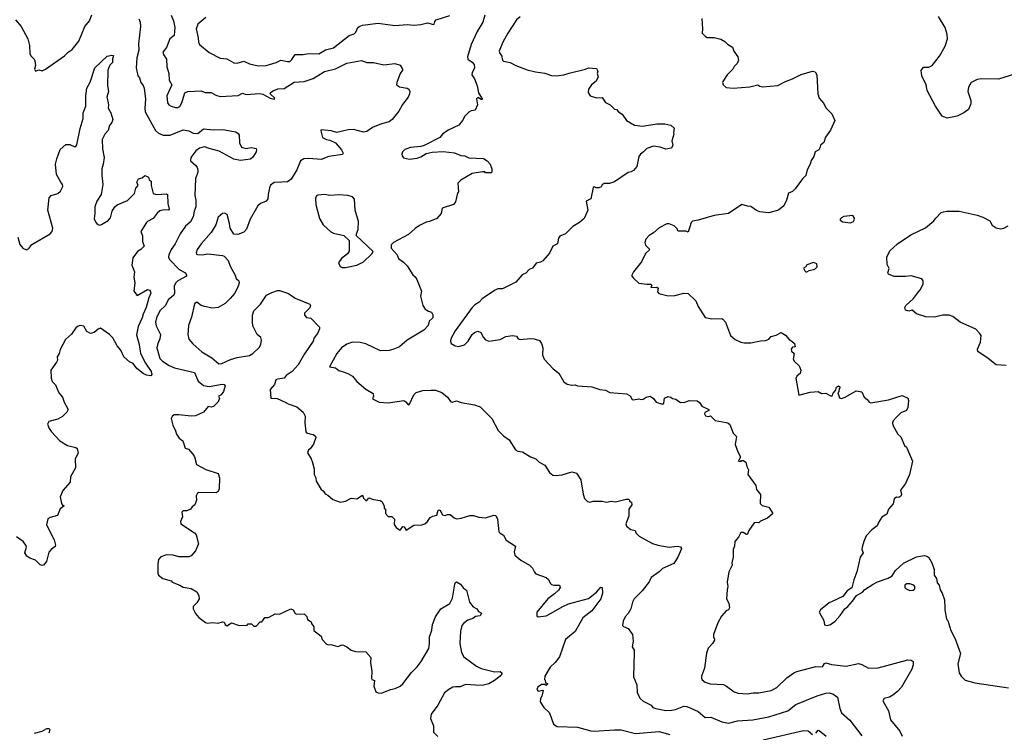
# Model space of a CAD drawing. Extents: x 1863118 to 1989590, y 394482 to 532474.
# Tile 51 of 215: x 1884183 to 1892978, y 484262 to 490626. Entities that reach past the tile are written whole.
import ezdxf

# ---------------------------------------------------------------- set-up
doc = ezdxf.new("R2010")
doc.units = 0

msp = doc.modelspace()

# ---------------------------------------------------------------- linework, layer by layer
at = {"layer": '0CON20XD'}
for points in [[(1884146.7, 490625), (1884195.6, 490565), (1884257.5, 490455), (1884271.5, 490395), (1884274.8, 490324.8), (1884283.9, 490303.9), (1884313.1, 490275), (1884319.1, 490259.1), (1884323.4, 490216.6), (1884315.6, 490185), (1884325, 490166), (1884355, 490177.1), (1884385, 490168.6), (1884415, 490184.4), (1884585, 490304.4), (1884615, 490335.8), (1884651.5, 490358.5), (1884710.6, 490435), (1884764.6, 490565.4), (1884805.7, 490615), (1884829.2, 490669.2)], [(1885537.8, 490665), (1885557.1, 490615), (1885568.5, 490555), (1885564.4, 490485), (1885525.4, 490455), (1885495, 490377.1), (1885462, 490335), (1885467.5, 490315), (1885495.7, 490275), (1885496.7, 490205), (1885515.6, 490145), (1885518.5, 490085), (1885540.9, 490045), (1885497.6, 489945), (1885503.4, 489885), (1885515.5, 489865), (1885535, 489852.4), (1885575, 489843.2), (1885595, 489841.5), (1885615, 489850.5), (1885632.4, 489885), (1885655, 489964.2), (1885665, 489976.5), (1885685.6, 489985.6), (1885805, 489990), (1885840, 489975), (1885892.5, 489975), (1885935, 489950.8), (1885975, 489941.4), (1886135, 489948.2), (1886175, 489968.9), (1886205, 489958), (1886325, 489965.7), (1886355, 489961.1), (1886420, 489925), (1886455, 489916.7), (1886461.2, 489925), (1886422, 489965), (1886423.1, 489976.9), (1886448.3, 489991.7), (1886487.7, 490007.7), (1886545, 490011.4), (1886635, 490067.8), (1886725, 490074.2), (1886805, 490100.8), (1886905, 490163.9), (1887005, 490186.7), (1887105, 490236.4), (1887235, 490260.6), (1887285, 490244.4), (1887345, 490244), (1887435, 490223.8), (1887535, 490234), (1887580.7, 490220.7), (1887602.5, 490185), (1887602.5, 490175), (1887583.1, 490146.9), (1887550.6, 490065), (1887550, 490045), (1887575, 490025.8), (1887644.1, 490014.1), (1887660, 490005), (1887668.8, 489985), (1887665.9, 489964.1), (1887652, 489935), (1887601.4, 489868.6), (1887569.7, 489810.3), (1887511.2, 489735), (1887483.3, 489715), (1887415, 489695.6), (1887335, 489662), (1887283, 489627), (1887255, 489622), (1887165, 489644), (1887116.1, 489643.9), (1887015, 489620), (1886966.4, 489633.6), (1886877.5, 489642.5), (1886872.5, 489635), (1886887.5, 489575), (1886922.5, 489555), (1886955, 489550), (1887005, 489525.8), (1887058.8, 489465), (1887072.5, 489435), (1887066.4, 489423.6), (1886945, 489402.9), (1886875, 489376.2), (1886765, 489388), (1886720, 489385), (1886692.5, 489365), (1886657.5, 489285), (1886607.1, 489202.9), (1886575, 489178.6), (1886525, 489174.3), (1886455, 489170.8), (1886425, 489148.8), (1886414.4, 489125.6), (1886402, 489065), (1886400, 489025), (1886385, 489006.7), (1886335, 488986), (1886310, 488965), (1886242.5, 488845), (1886208, 488755), (1886185, 488728), (1886133, 488707), (1886095, 488710), (1886063.8, 488765), (1886058.8, 488805), (1886035.8, 488885), (1886015, 488897.5), (1885995, 488895.8), (1885956.8, 488863.2), (1885934.5, 488795), (1885895, 488725.8), (1885804.2, 488625), (1885768, 488575), (1885760, 488545), (1885763.3, 488533.3), (1885770.7, 488530.7), (1885812.3, 488527.7), (1885865, 488535.8), (1885995, 488521.2), (1886010, 488515), (1886046.2, 488475), (1886064.4, 488424.4), (1886108.8, 488345), (1886116.4, 488316.4), (1886141.2, 488295), (1886144, 488275), (1886136.2, 488246.2), (1886106.2, 488185), (1886063.8, 488135), (1886017.3, 488092.7), (1885955, 488056.7), (1885905, 488050), (1885833.9, 488063.9), (1885803.9, 488073.9), (1885765, 488102.5), (1885745, 488087.5), (1885719.3, 487970.7), (1885691.2, 487895), (1885686.2, 487815), (1885694.1, 487774.1), (1885730.5, 487730.5), (1885810.9, 487660.9), (1885898.8, 487605), (1885963.2, 487553.2), (1885987.5, 487555), (1886065, 487592.7), (1886125, 487610), (1886235, 487627.1), (1886266.9, 487645), (1886322.2, 487697.8), (1886335.9, 487724.1), (1886342.3, 487765), (1886337.2, 487787.2), (1886303.8, 487813.8), (1886270, 487885), (1886263.3, 487916.7), (1886263.6, 487986.4), (1886273.3, 488025), (1886334.6, 488085.4), (1886388, 488165), (1886435, 488190), (1886485, 488207.1), (1886505, 488208.1), (1886585, 488182), (1886645, 488140), (1886776.2, 488085), (1886781.2, 488075), (1886775.7, 488054.3), (1886726.7, 488005), (1886726.4, 487986.4), (1886745, 487967.5), (1886785, 487960), (1886861.7, 487881.7), (1886862.5, 487865), (1886843.3, 487825), (1886813.3, 487785), (1886803.6, 487756.4), (1886727.2, 487642.8), (1886672, 487545), (1886616.2, 487485), (1886565, 487448.8), (1886545, 487423.8), (1886485, 487417.1), (1886471.4, 487408.6), (1886460.5, 487369.5), (1886420, 487325), (1886427, 487247), (1886482.3, 487242.3), (1886555, 487212), (1886582.5, 487195), (1886658.3, 487168.3), (1886715, 487122.5), (1886733.3, 487085), (1886730, 487025), (1886740, 486945), (1886746.4, 486936.4), (1886775, 486926.7), (1886805, 486923.3), (1886827, 486907), (1886830, 486895), (1886806.7, 486835), (1886777.5, 486795), (1886762.5, 486785), (1886753, 486757), (1886786.2, 486705), (1886795, 486680), (1886812.5, 486615), (1886812.5, 486565), (1886827.5, 486535), (1886832.5, 486505), (1886875, 486430), (1886895, 486420), (1886910.7, 486390.7), (1886935, 486380), (1886981.7, 486341.7), (1887045, 486317.5), (1887095, 486327.5), (1887145, 486352.5), (1887195, 486346.7), (1887245, 486380), (1887253.9, 486353.9), (1887275, 486333.3), (1887285, 486332.5), (1887303.3, 486356.7), (1887345, 486340), (1887403.9, 486333.9), (1887416.7, 486325), (1887440, 486285), (1887440, 486265), (1887450, 486255), (1887450, 486215), (1887475, 486190), (1887508.3, 486188.3), (1887530, 486165), (1887528.3, 486118.3), (1887545, 486090), (1887575, 486070), (1887585, 486070), (1887605, 486100), (1887617, 486097), (1887635, 486067.5), (1887705, 486111.2), (1887775, 486116), (1887802.5, 486125), (1887825.7, 486144.3), (1887850.5, 486179.5), (1887875, 486193.3), (1887909.3, 486200.7), (1887920.8, 486245), (1887935, 486250), (1887960, 486205), (1887985, 486200), (1888005, 486207.5), (1888027, 486207), (1888065, 486177.5), (1888085, 486170), (1888126.4, 486173.6), (1888205, 486198.8), (1888238.3, 486198.3), (1888283.6, 486183.6), (1888345, 486176.7), (1888417, 486203), (1888435, 486197.5), (1888450, 486165), (1888463.9, 486053.9), (1888475, 486040), (1888505, 486022.5), (1888528.3, 485978.3), (1888612.5, 485925), (1888600, 485875), (1888607.5, 485845), (1888659.5, 485799.5), (1888737.5, 485755), (1888765, 485727.5), (1888781.7, 485691.7), (1888795, 485677.5), (1888885.8, 485645.8), (1888906.8, 485626.8), (1888920.8, 485595), (1888935, 485582.9), (1888955, 485575.8), (1889006, 485575), (1889010, 485555), (1888996.8, 485533.2), (1888961.3, 485498.7), (1888901.2, 485455), (1888803.3, 485335), (1888803, 485303), (1888815, 485292.5), (1888885, 485303.8), (1888925.8, 485324.2), (1889035, 485386.9), (1889085, 485408.6), (1889265, 485457.5), (1889335.5, 485514.5), (1889375, 485557.5), (1889386.2, 485556.2), (1889390.5, 485505), (1889372.9, 485455), (1889293.7, 485346.3), (1889214.2, 485285), (1889145, 485163.8), (1889059.1, 485090.9), (1889004.5, 484935.5), (1888967.5, 484885), (1888922, 484845), (1888872.5, 484765), (1888870, 484735), (1888877, 484727), (1888880, 484705), (1888898.3, 484698.3), (1888898.3, 484691.7), (1888885, 484680), (1888875, 484690), (1888845, 484690), (1888812.5, 484665), (1888802.5, 484645), (1888815, 484630), (1888855, 484640), (1888860, 484635), (1888846.2, 484585), (1888833.8, 484565), (1888833.3, 484535), (1888866.2, 484485), (1888916.7, 484435), (1888951.2, 484335), (1888985, 484314.2), (1889165, 484307.5), (1889285, 484274.2), (1889315, 484271.4), (1889495, 484284.5), (1889555, 484283.5), (1889685, 484252.1), (1889895, 484270.6), (1889991.7, 484241.7)], [(1885845, 490646), (1885773.2, 490586.8), (1885758.6, 490545), (1885778.5, 490465), (1885780.4, 490425), (1885790.9, 490405), (1885874.4, 490334.4), (1885975, 490282.5), (1886035, 490275.5), (1886095, 490239.4), (1886125, 490238.9), (1886185, 490256.4), (1886235, 490230.6), (1886313.8, 490213.8), (1886385, 490217.5), (1886475, 490244.5), (1886515, 490265.6), (1886575, 490252.9), (1886595, 490254.2), (1886615, 490270), (1886645, 490314.2), (1886715, 490314.4), (1886763.2, 490323.2), (1886855, 490321.4), (1886915, 490358.1), (1886985.4, 490374.6), (1887125, 490484), (1887170.3, 490499.7), (1887186, 490515), (1887204.2, 490555.8), (1887214.3, 490565.7), (1887245, 490576), (1887385.8, 490595.8), (1887535, 490574), (1887645, 490583.8), (1887705, 490576.2), (1887765, 490582), (1887825, 490599.2), (1887878.3, 490581.7), (1887886.2, 490585), (1887891.2, 490608.8), (1887902.5, 490625), (1888025, 490662.9)], [(1888339.2, 490665), (1888320.8, 490605), (1888269.7, 490520.3), (1888216.9, 490405), (1888183.9, 490293.9), (1888186.7, 490275), (1888225, 490248.1), (1888242.9, 490225), (1888245.5, 490194.5), (1888224, 490155), (1888220.8, 490135), (1888245, 490096.7), (1888270, 490035), (1888282.3, 489972.3), (1888316.7, 489913.3), (1888305, 489912.5), (1888275, 489930), (1888265, 489920), (1888273.8, 489865), (1888253, 489817), (1888215, 489811.2), (1888195, 489800), (1888158.8, 489765), (1888140, 489725), (1888106.8, 489683.2), (1888011.7, 489638.3), (1887958.8, 489605), (1887935, 489574), (1887795, 489502.5), (1887765, 489493.3), (1887675, 489486.2), (1887623.9, 489466.1), (1887603.3, 489445), (1887596.7, 489425), (1887599.3, 489409.3), (1887612.9, 489392.9), (1887665, 489380.8), (1887735, 489390), (1887765, 489400), (1887815, 489430), (1887866.4, 489443.6), (1887965, 489448), (1888068.3, 489438.3), (1888125, 489412), (1888159.3, 489409.3), (1888195, 489391.2), (1888326.1, 489386.1), (1888360, 489365), (1888387, 489337), (1888400, 489295), (1888400, 489265), (1888395, 489260), (1888345, 489260), (1888337, 489267), (1888317, 489267), (1888225, 489251.2), (1888125, 489193.3), (1888097.5, 489165), (1888101.7, 489088.3), (1888093, 489077), (1888075, 489000), (1888057.5, 488975), (1887957.5, 488942.5), (1887947.5, 488895), (1887910.7, 488849.3), (1887845, 488822.5), (1887815, 488817.5), (1887755, 488787.5), (1887715, 488762.5), (1887655, 488707.5), (1887523, 488637), (1887500, 488615), (1887500, 488585), (1887556.1, 488526.1), (1887567.5, 488495), (1887610.8, 488460.8), (1887645, 488426.7), (1887695, 488347.5), (1887715, 488330), (1887730, 488305), (1887771.7, 488201.7), (1887763, 488157), (1887783.3, 488075), (1887805, 488042.5), (1887835, 488023.3), (1887862.5, 488015), (1887875, 487990), (1887872.9, 487965), (1887842, 487935), (1887831.2, 487895), (1887794, 487855), (1887644.6, 487765.4), (1887575, 487704.2), (1887515, 487680), (1887485, 487672.9), (1887405, 487669.2), (1887275, 487731.4), (1887223.4, 487743.4), (1887155, 487745.7), (1887105, 487730), (1887058, 487695), (1887016.7, 487645), (1886950, 487525), (1887005, 487516), (1887034.1, 487494.1), (1887080.5, 487479.5), (1887115, 487468), (1887155, 487444), (1887195, 487396.2), (1887275, 487326.7), (1887339.3, 487289.3), (1887342.5, 487265), (1887335, 487240), (1887395, 487209.2), (1887473.9, 487206.1), (1887615, 487224.2), (1887633.2, 487213.2), (1887655, 487183.3), (1887665, 487193.3), (1887703.5, 487275), (1887725, 487295.8), (1887785, 487316), (1887855, 487318.8), (1887896.4, 487316.4), (1887955, 487296.7), (1888005.7, 487255.7), (1888033.8, 487215), (1888045, 487210), (1888085, 487222.5), (1888127, 487207), (1888246.4, 487186.4), (1888295, 487167.5), (1888400, 487065), (1888457.7, 486957.7), (1888505, 486910), (1888556.2, 486875), (1888613.3, 486785), (1888633.2, 486773.2), (1888675, 486768), (1888745, 486721.2), (1888792.5, 486705), (1888822.5, 486675), (1888875, 486647.5), (1888915, 486582.5), (1888945, 486560), (1888975, 486556.2), (1889028.3, 486561.7), (1889115, 486588.8), (1889156.1, 486576.1), (1889195.9, 486515.9), (1889215, 486390), (1889229.3, 486349.3), (1889255, 486322.5), (1889275, 486317.5), (1889306.4, 486326.4), (1889385, 486326.2), (1889425, 486317.5), (1889465, 486326.7), (1889505, 486320.8), (1889600, 486345), (1889620, 486345), (1889630, 486335), (1889630, 486325), (1889647, 486317), (1889652.5, 486295), (1889623.3, 486255), (1889623, 486193), (1889596.7, 486125), (1889603.6, 486103.6), (1889643, 486073), (1889680, 486065), (1889687.5, 486045), (1889717.5, 486015), (1889835, 485947.5), (1889882.6, 485932.6), (1889985, 485915.8), (1890055, 485924), (1890085, 485920), (1890093.3, 485905), (1890091.2, 485895), (1890060.8, 485825), (1890025, 485768.6), (1889925, 485724.4), (1889895.5, 485694.5), (1889824, 485645), (1889806, 485605), (1889743.8, 485525), (1889671.2, 485455), (1889656.2, 485425), (1889641.2, 485365), (1889617.3, 485322.7), (1889591.2, 485295), (1889574.1, 485255.9), (1889567, 485217), (1889576.4, 485206.4), (1889619.5, 485189.5), (1889656.7, 485135), (1889663.3, 485075), (1889653.3, 485025), (1889672.5, 484995), (1889673.3, 484975), (1889666.4, 484756.4), (1889696.2, 484685), (1889698.8, 484615), (1889725, 484563.3), (1889751.2, 484541.2), (1889822.5, 484505), (1889840, 484485), (1889865, 484474.3), (1889955, 484458.2), (1890005, 484460), (1890042.4, 484467.6), (1890115.3, 484495.3), (1890142.1, 484492.1), (1890176.9, 484476.9), (1890245, 484447.1), (1890305, 484395.7), (1890357.9, 484397.9), (1890455, 484356.9), (1890515, 484345.5), (1890595, 484363.5), (1890733.2, 484373.2), (1890875, 484399.5), (1891045, 484454.5), (1891115, 484510.6), (1891305, 484589.5), (1891385, 484613.3), (1891415, 484616.4), (1891445, 484606.2), (1891489.2, 484575), (1891510, 484475), (1891524.4, 484435), (1891598.3, 484371.7), (1891705, 484229.6)], [(1888655, 490650.8), (1888622, 490625), (1888542.5, 490505), (1888499.2, 490425), (1888466, 490345), (1888471.2, 490325), (1888488, 490305), (1888496.2, 490265), (1888504.4, 490254.4), (1888564.4, 490244.4), (1888615, 490216), (1888715, 490177.1), (1888790.9, 490160.9), (1888875, 490147.1), (1888935, 490128.6), (1888975, 490125.7), (1889045, 490132.5), (1889090.3, 490149.7), (1889236.4, 490183.6), (1889263.6, 490196.4), (1889335, 490190), (1889347.5, 490165), (1889342.5, 490145), (1889350, 490115), (1889333, 490077), (1889290, 490045), (1889263, 490007), (1889262.5, 489975), (1889280, 489945), (1889335, 489927.5), (1889385, 489932.5), (1889415, 489887.5), (1889457.5, 489865), (1889495, 489827.5), (1889513.6, 489823.6), (1889532, 489802), (1889565, 489783.3), (1889602.5, 489725), (1889675, 489683.8), (1889745, 489676.7), (1889875, 489696.2), (1889945, 489696.7), (1890000, 489685), (1890028.3, 489658.3), (1890022.5, 489615), (1890027.5, 489605), (1890008.8, 489545), (1890017.5, 489505), (1890005, 489480), (1889955, 489470), (1889905, 489486.7), (1889845, 489496.7), (1889785, 489476.2), (1889754.2, 489445.8), (1889727.5, 489425), (1889713.3, 489405), (1889696.7, 489315), (1889665, 489280), (1889645, 489266.7), (1889619.3, 489260.7), (1889495, 489176.7), (1889453, 489163), (1889405, 489162.5), (1889385, 489150), (1889376.4, 489133.6), (1889356.2, 489123.8), (1889333.6, 489123.6), (1889315, 489132.5), (1889305, 489127.5), (1889286, 489025), (1889243.8, 489005), (1889256.7, 488925), (1889225, 488850), (1889185, 488816.2), (1889125, 488778.8), (1889057.3, 488712.7), (1889008.3, 488691.7), (1888996.7, 488675), (1888986.7, 488625), (1888945, 488602.5), (1888915, 488542.5), (1888855, 488473.3), (1888835, 488462), (1888797, 488453), (1888763, 488407), (1888735, 488396.7), (1888705, 488363.3), (1888671.2, 488348.8), (1888615, 488283.3), (1888495, 488224), (1888455, 488221.2), (1888425, 488209.2), (1888315, 488132), (1888287, 488103), (1888249.7, 488080.3), (1888224.2, 488055), (1888072.4, 487847.6), (1888034, 487775), (1888031.2, 487755), (1888036.7, 487735), (1888072.5, 487715), (1888105, 487708.6), (1888155, 487722), (1888190, 487755), (1888226, 487815), (1888246.8, 487833.2), (1888275, 487844.3), (1888302.8, 487832.8), (1888326.8, 487786.8), (1888345, 487766.2), (1888374.2, 487754.2), (1888475, 487770), (1888524.2, 487795.8), (1888585, 487806.2), (1888620.7, 487800.7), (1888637, 487777), (1888655, 487768.8), (1888745, 487778.6), (1888780, 487775), (1888825, 487760), (1888843.6, 487733.6), (1888856.7, 487695), (1888853.6, 487633.6), (1888867.5, 487595), (1888948.3, 487508.3), (1888998.3, 487468.3), (1889045, 487392.5), (1889072, 487372), (1889115, 487363.8), (1889146.1, 487366.1), (1889167, 487357), (1889295, 487348.8), (1889365, 487323.3), (1889415, 487316.7), (1889455, 487296.7), (1889604.1, 487284.1), (1889635.9, 487265.9), (1889653.3, 487235), (1889665, 487230), (1889715, 487240), (1889735, 487233.3), (1889753, 487237), (1889780, 487255), (1889815, 487263.3), (1889845, 487243.3), (1889869.5, 487209.5), (1889925, 487192.5), (1889937, 487203), (1889942.7, 487247.3), (1889975, 487261.2), (1890000, 487255), (1890013, 487243), (1890045, 487237.5), (1890085, 487207.5), (1890125, 487210), (1890165, 487226.7), (1890235, 487222.5), (1890255, 487207.5), (1890277.5, 487175), (1890337.5, 487145), (1890340, 487135), (1890302.6, 487117.4), (1890299.4, 487105), (1890309.3, 487089.3), (1890336, 487084), (1890355, 487090), (1890395, 487047.5), (1890495, 487030), (1890510, 487025), (1890525, 487010), (1890557.5, 486935), (1890586.7, 486905), (1890573.9, 486833.9), (1890597.5, 486767.5), (1890618.3, 486728.3), (1890620, 486715), (1890603, 486683), (1890625, 486680), (1890631.7, 486688.3), (1890645, 486690), (1890670, 486675), (1890677.5, 486635), (1890692.5, 486605), (1890687.5, 486565), (1890760, 486465), (1890765, 486430), (1890800, 486385), (1890797.5, 486305), (1890816.4, 486286.4), (1890875, 486272.5), (1890910, 486215), (1890864.1, 486175.9), (1890800.8, 486149.2), (1890785, 486132.5), (1890765, 486137.5), (1890745, 486132.5), (1890696.7, 486065), (1890685, 486032.5), (1890675, 486030), (1890645, 486046), (1890625, 486047.5), (1890603.6, 486006.4), (1890570, 485965), (1890566.7, 485925), (1890556.4, 485893.6), (1890556.4, 485826.4), (1890543.9, 485776.1), (1890546.1, 485753.9), (1890517.5, 485695), (1890503.6, 485603.6), (1890510, 485565), (1890502.5, 485535), (1890497.5, 485455), (1890517, 485417), (1890522.5, 485375), (1890513, 485357), (1890495, 485347.5), (1890451.2, 485298.8), (1890420.5, 485239.5), (1890381.2, 485135), (1890380, 485115), (1890390, 485095), (1890388.8, 485085), (1890372, 485055), (1890334, 485015), (1890319.3, 484969.3), (1890298.8, 484835), (1890272.5, 484765), (1890272.5, 484745), (1890280.7, 484730.7), (1890305, 484710), (1890350, 484695), (1890468.8, 484688.8), (1890495.8, 484675.8), (1890564.3, 484624.3), (1890602.1, 484612.1), (1890685, 484606.9), (1890735, 484615.7), (1890785, 484614.3), (1890895, 484636), (1890945, 484663.8), (1891035, 484748.8), (1891097.3, 484792.7), (1891125, 484805.8), (1891295, 484849.2), (1891355, 484846.2), (1891372.5, 484877.5), (1891385, 484882.5), (1891435, 484867.1), (1891565, 484854.4), (1891675, 484876), (1891705, 484868.8), (1891765, 484836.2), (1891851.4, 484838.6), (1892115, 484910), (1892145, 484906.7), (1892162.5, 484895), (1892163.3, 484865), (1892153.3, 484825), (1892060, 484665), (1892025, 484626.7), (1891982.5, 484595), (1891953.9, 484576.1), (1891905, 484563.3), (1891893.8, 484545), (1891942.8, 484452.8), (1891962, 484375), (1892045, 484273.3), (1892065, 484226.7)], [(1893125, 490157.5), (1892925, 490093.8), (1892775, 490097.5), (1892735, 490093.3), (1892683.3, 490065), (1892656.7, 490025), (1892651.2, 489985), (1892678.8, 489905), (1892680, 489875), (1892656.7, 489825), (1892617.5, 489795), (1892555.8, 489764.2), (1892467, 489747), (1892422.5, 489765), (1892362, 489855), (1892288, 489995), (1892278.8, 490045), (1892240, 490125), (1892236.4, 490173.6), (1892255, 490202.5), (1892305, 490203.3), (1892335, 490216.7), (1892398.7, 490301.3), (1892449.3, 490390.7), (1892469.4, 490455), (1892467.1, 490495), (1892450.8, 490555), (1892388.8, 490655)], [(1885247.1, 490635), (1885260.6, 490605), (1885263.1, 490565), (1885245, 490410), (1885247.3, 490355), (1885230.9, 490285), (1885223.5, 490195), (1885240, 490125), (1885255, 490106.7), (1885264.6, 490065), (1885285, 490039.2), (1885294.4, 490015), (1885308.6, 489915), (1885301.9, 489835), (1885303.7, 489803.7), (1885397.8, 489637.8), (1885422.8, 489612.8), (1885463.8, 489593.8), (1885526.2, 489593.8), (1885645, 489642.9), (1885694.4, 489634.4), (1885733.2, 489613.2), (1885775, 489610.8), (1885825, 489652.5), (1885915, 489642), (1885996.8, 489646.8), (1886115, 489623.3), (1886135, 489610), (1886143.8, 489595), (1886146.5, 489525), (1886165, 489488.6), (1886204.3, 489475.7), (1886255, 489484.2), (1886295.8, 489475.8), (1886300, 489465), (1886296, 489445), (1886265, 489398), (1886245, 489379.2), (1886155, 489369.2), (1886095, 489379.5), (1885965, 489451.9), (1885875.4, 489475.4), (1885835, 489490.8), (1885790.5, 489479.5), (1885755.3, 489454.7), (1885713.1, 489395), (1885710, 489365), (1885757.5, 489325), (1885770, 489305), (1885773.3, 489285), (1885773.3, 489265), (1885753.8, 489205), (1885748.8, 489055), (1885755.9, 489014.1), (1885755.8, 488954.2), (1885740.6, 488915), (1885734.2, 488865.8), (1885708.3, 488821.7), (1885665, 488781.4), (1885616.1, 488713.9), (1885572.2, 488625), (1885536, 488574), (1885514.6, 488525), (1885512.1, 488505), (1885520.6, 488485), (1885607.8, 488395), (1885663.8, 488365), (1885674, 488345), (1885672, 488335), (1885597, 488293), (1885575.8, 488274.2), (1885563.2, 488245), (1885566.9, 488185), (1885561.1, 488165), (1885510.6, 488125), (1885486.5, 488075), (1885436.2, 488025), (1885405.4, 487965), (1885396.2, 487925), (1885403.4, 487893.4), (1885441.9, 487815), (1885436.5, 487775), (1885417.3, 487735), (1885409.1, 487695), (1885435, 487600), (1885457.8, 487577.8), (1885518.6, 487538.6), (1885565, 487516.9), (1885743.8, 487475), (1885777.8, 487397.8), (1885825, 487360), (1885875, 487350.8), (1885992.7, 487372.7), (1886008.8, 487368.8), (1886018, 487355), (1886005, 487306), (1885983.8, 487276.2), (1885960, 487265), (1885966.7, 487245), (1885956.6, 487215), (1885915, 487172.7), (1885895, 487165.5), (1885868, 487172), (1885825, 487120), (1885752.7, 487087.3), (1885715.8, 487084.2), (1885603.9, 487096.1), (1885564, 487096), (1885545, 487082.5), (1885536.4, 487063.6), (1885552, 487005), (1885576.2, 486955), (1885583.3, 486925), (1885609.3, 486889.3), (1885640.8, 486865), (1885660, 486800), (1885690.5, 486790.5), (1885731.2, 486745), (1885743.9, 486723.9), (1885762.5, 486655), (1885845, 486610), (1885955, 486572.5), (1885968.8, 486535), (1885963.9, 486436.1), (1885955, 486412.5), (1885939.3, 486400.7), (1885785, 486403.8), (1885772.7, 486397.3), (1885760, 486375), (1885763.3, 486335), (1885747.5, 486295), (1885723.6, 486276.4), (1885710, 486255), (1885675, 486240), (1885645, 486240), (1885633, 486227), (1885637, 486187), (1885620, 486145), (1885623.8, 486125), (1885743.6, 486043.6), (1885760, 486025), (1885781.2, 485945), (1885755, 485882), (1885715, 485837.5), (1885695, 485830), (1885605, 485828), (1885555, 485844), (1885495, 485848.6), (1885445, 485830), (1885424.2, 485805), (1885416, 485765), (1885416.2, 485685), (1885423.3, 485665), (1885462.5, 485635), (1885535.9, 485615.9), (1885545, 485602.5), (1885615, 485576.7), (1885645, 485557.5), (1885715, 485547.5), (1885766.4, 485516.4), (1885782.5, 485485), (1885786.7, 485455), (1885765, 485417.5), (1885732.5, 485385), (1885732.5, 485365), (1885753.9, 485323.9), (1885785, 485287.5), (1885843.9, 485243.9), (1885865, 485236.7), (1885905, 485242.5), (1885955, 485237.5), (1885995, 485250), (1886010, 485245), (1886020, 485225), (1886035, 485212.5), (1886075, 485240), (1886145, 485217.5), (1886215, 485220), (1886225, 485230), (1886255, 485230), (1886275, 485210), (1886295, 485210), (1886331.7, 485248.3), (1886345, 485250), (1886355, 485260), (1886371.7, 485288.3), (1886405, 485287.5), (1886465, 485320), (1886505, 485317.5), (1886606.4, 485366.4), (1886625, 485357.5), (1886643.9, 485323.9), (1886655, 485317.5), (1886725, 485320), (1886747, 485297), (1886755, 485270), (1886788.3, 485248.3), (1886790, 485235), (1886810, 485205), (1886811.7, 485171.7), (1886875, 485120), (1886885, 485090), (1886925, 485050), (1886945, 485042.5), (1886963, 485047), (1887025, 485030), (1887065, 485042.5), (1887075, 485040), (1887106.1, 485026.1), (1887145, 484996.7), (1887183.6, 484983.6), (1887275, 484982.5), (1887319.3, 484929.3), (1887317.5, 484885), (1887330, 484805), (1887327, 484747), (1887330, 484735), (1887352.5, 484725), (1887346.2, 484675), (1887363.3, 484625), (1887385, 484613.8), (1887415, 484613.3), (1887494.2, 484645.8), (1887537.3, 484652.7), (1887582.5, 484675), (1887605, 484696.7), (1887683.8, 484796.2), (1887735, 484847.5), (1887768.1, 484895), (1887837.9, 485012.1), (1887844.6, 485055), (1887843.2, 485115), (1887863.5, 485175), (1887870.3, 485225), (1887896.2, 485295), (1887945.7, 485365), (1888026.2, 485413.8), (1888049.4, 485460.6), (1888070.6, 485585), (1888075, 485600), (1888085, 485606), (1888120.8, 485585), (1888148.7, 485548.7), (1888175, 485530.8), (1888200.8, 485425), (1888233.5, 485383.5), (1888265.2, 485365.2), (1888282.2, 485342.2), (1888308, 485325), (1888295, 485301.9), (1888255, 485296.7), (1888231.2, 485278.8), (1888185, 485263.8), (1888146.5, 485235), (1888132.7, 485215), (1888119.4, 485165), (1888114.5, 485054.5), (1888129.5, 484975), (1888151.4, 484935), (1888265, 484852.9), (1888305, 484831.4), (1888425, 484802.5), (1888475, 484806), (1888489.2, 484795), (1888490.8, 484785), (1888476, 484765), (1888425, 484724.3), (1888374.5, 484695.5), (1888315, 484680), (1888255.6, 484684.4)], [(1890275, 490637.5), (1890282.5, 490545), (1890280, 490505), (1890310, 490475), (1890325, 490467.5), (1890385, 490466.7), (1890445, 490452.5), (1890482, 490432), (1890505, 490406.7), (1890550.7, 490380.7), (1890563.3, 490345), (1890597.5, 490295), (1890603.3, 490265), (1890593.3, 490235), (1890565, 490207.5), (1890553.3, 490185), (1890501.2, 490135), (1890463.3, 490075), (1890460, 490065), (1890467.5, 490045), (1890495, 490020), (1890555, 490014), (1890705, 490025.7), (1890775, 490043.3), (1890795, 490031.2), (1890817.7, 490027.7), (1890955, 490037.5), (1891023.3, 490075), (1891085, 490097.5), (1891165, 490137.5), (1891265, 490166.2), (1891289.3, 490159.3), (1891303.3, 490135), (1891311.2, 489965), (1891323.3, 489925), (1891365, 489877.5), (1891385, 489837.5), (1891437.5, 489785), (1891463.3, 489725), (1891425, 489640), (1891382.3, 489577.7), (1891365, 489530), (1891337.5, 489505), (1891333, 489487), (1891322.5, 489465), (1891290, 489445), (1891276.2, 489405), (1891251.7, 489368.3), (1891243.3, 489335), (1891216.2, 489285), (1891204, 489236), (1891174.2, 489205.8), (1891110, 489115), (1891085, 489093.3), (1891051.7, 489078.3), (1891033.3, 489015), (1891008.8, 488965), (1890960, 488925), (1890875, 488902.5), (1890795, 488910), (1890765, 488921.2), (1890715, 488957.5), (1890685, 488960), (1890633.6, 488976.4), (1890515, 488896), (1890385, 488878.8), (1890245, 488836.7), (1890193, 488827), (1890180, 488815), (1890155, 488730), (1890135, 488737.5), (1890068.3, 488738.3), (1890060, 488745), (1890060, 488755), (1890030, 488785), (1889985, 488803.3), (1889965, 488803.8), (1889895, 488766), (1889845.8, 488724.2), (1889805, 488700), (1889775, 488666.7), (1889767, 488637), (1889773.8, 488613.8), (1889812.5, 488575), (1889772.7, 488537.3), (1889738.8, 488465), (1889666.2, 488375), (1889652.5, 488345), (1889652.5, 488335), (1889665, 488317.5), (1889713.9, 488273.9), (1889785, 488263.3), (1889820, 488265), (1889830, 488255), (1889820, 488235), (1889875, 488236.7), (1889885, 488230), (1889880, 488195), (1889891.7, 488181.7), (1889975, 488160), (1890036.4, 488163.6), (1890115, 488183.3), (1890155, 488180), (1890222.5, 488115), (1890242.5, 488065), (1890305, 487966.7), (1890366.4, 487953.6), (1890455, 487957.5), (1890465, 487952.5), (1890487.5, 487925), (1890532.5, 487805), (1890575, 487770), (1890625, 487746.7), (1890655, 487740), (1890715, 487741.2), (1890801.7, 487758.3), (1890845, 487760), (1890875, 487773.3), (1890894.2, 487795.8), (1890941.7, 487808.3), (1890985, 487832.5), (1891025, 487810), (1891055, 487770), (1891080, 487755), (1891103.6, 487733.6), (1891110, 487705), (1891085, 487702), (1891072.9, 487685), (1891075.7, 487665.7), (1891102, 487645), (1891092.2, 487595), (1891104.2, 487575), (1891145.8, 487535), (1891162, 487495), (1891155, 487466.7), (1891128.8, 487445), (1891116.7, 487425), (1891143.3, 487273.3), (1891245, 487301.2), (1891315, 487306.7), (1891345, 487286.7), (1891385, 487290), (1891425, 487267.5), (1891441.7, 487268.3), (1891448.3, 487291.7), (1891470, 487315), (1891480, 487345), (1891497.5, 487357.5), (1891508.3, 487348.3), (1891510, 487335), (1891501.7, 487328.3), (1891500, 487305), (1891490, 487295), (1891505, 487250), (1891525, 487243.3), (1891557.5, 487255), (1891655, 487312.5), (1891705, 487302.5), (1891726.1, 487256.1), (1891753.3, 487235), (1891770.7, 487210.7), (1891785, 487203.3), (1891945, 487230), (1892065, 487270), (1892117, 487247), (1892122.5, 487225), (1892116.1, 487163.9), (1892103, 487137), (1892053.9, 487116.1), (1892012.5, 487075), (1891986.7, 487045), (1891980, 487025), (1891982.5, 487005), (1892027.5, 486925), (1892055, 486900), (1892087.5, 486825), (1892105, 486810), (1892157.5, 486685), (1892132, 486565), (1892096, 486485), (1892051.2, 486425), (1892058.8, 486385), (1892055, 486372.5), (1892035, 486360), (1892015, 486362.5), (1891995, 486347.5), (1891986, 486304), (1891943.3, 486255), (1891928.3, 486211.7), (1891885, 486182.5), (1891853.3, 486135), (1891842.5, 486105), (1891795, 486070), (1891745, 486017.5), (1891722, 485965), (1891709.2, 485915), (1891706, 485895), (1891716.2, 485865), (1891689.2, 485825), (1891661.2, 485695), (1891633.3, 485625), (1891616.1, 485553.9), (1891573.6, 485526.4), (1891536.1, 485473.9), (1891441.2, 485431.2), (1891415, 485420), (1891335, 485357.5), (1891323.3, 485335), (1891365, 485260), (1891372.3, 485222.3), (1891395, 485216), (1891425, 485224.3), (1891466.2, 485255), (1891513.3, 485305), (1891554.2, 485365.8), (1891580, 485385), (1891623.3, 485435), (1891657.5, 485485), (1891712.5, 485515), (1891732.7, 485537.3), (1891806.7, 485585), (1891845, 485606), (1891940, 485640), (1891975, 485660), (1892005, 485707.5), (1892077.3, 485772.7), (1892195, 485828), (1892265, 485840), (1892285, 485836.2), (1892305, 485823.3), (1892329.2, 485775), (1892350, 485715), (1892350, 485665), (1892372.5, 485635), (1892378.3, 485598.3), (1892397, 485577), (1892403.8, 485535), (1892423.9, 485503.9), (1892443.8, 485445), (1892448, 485375), (1892446.4, 485356.4), (1892463, 485273), (1892475, 485260), (1892501.2, 485171.2), (1892537.7, 485097.7), (1892587.5, 484965), (1892562, 484875), (1892575, 484792.5), (1892592.9, 484762.9), (1892629.5, 484729.5), (1892715, 484704), (1893015, 484660)], [(1884167.1, 488685), (1884185, 488620), (1884211.2, 488585), (1884245, 488572), (1884265.9, 488584.1), (1884292.7, 488617.3), (1884455, 488714.4), (1884474.4, 488735), (1884478.5, 488765), (1884435.6, 488925), (1884445.5, 489034.5), (1884463.6, 489056.4), (1884525, 489073.1), (1884549.4, 489095), (1884568.1, 489135), (1884565.5, 489155.5), (1884552, 489175), (1884511.4, 489245), (1884504.2, 489335), (1884514.2, 489385), (1884545, 489466.7), (1884595, 489511.2), (1884631.2, 489511.2), (1884675, 489491.2), (1884685, 489493.3), (1884695, 489507.5), (1884722.8, 489655), (1884750.4, 489745), (1884750.5, 489795), (1884773.6, 489855), (1884774.6, 489945), (1884783.8, 490015), (1884811.9, 490068.1), (1884855, 490197.5), (1884965, 490300), (1885005, 490310), (1885020, 490305), (1885012.5, 490275), (1885013.3, 490245), (1884990, 490220), (1884970, 490175), (1884967.5, 490035), (1884975.7, 489985), (1884962.9, 489935), (1884970.7, 489899.3), (1884976.7, 489865), (1884972.5, 489835), (1884997.5, 489795), (1885016, 489735), (1885005, 489706.7), (1884985, 489680), (1884972.4, 489637.6), (1884943.8, 489605), (1884920, 489555), (1884923, 489473), (1884938.8, 489395), (1884930, 489335), (1884916.1, 489293.9), (1884915.8, 489235), (1884926.2, 489155), (1884912, 489065), (1884872.5, 489005), (1884854.5, 488955.5), (1884855.6, 488895), (1884848.8, 488848.8), (1884860.9, 488820.9), (1884875, 488801.2), (1884895, 488790), (1884915, 488796), (1884975, 488833.8), (1884994.2, 488855.8), (1885010.8, 488915), (1885033.7, 488956.3), (1885055, 488971.9), (1885147.5, 489012.5), (1885210, 489075), (1885219.7, 489120.3), (1885242, 489145), (1885230, 489175), (1885245, 489203.8), (1885276.2, 489213.8), (1885300, 489235), (1885315, 489230), (1885335, 489220), (1885340, 489195), (1885356.7, 489185), (1885356.7, 489145), (1885376.2, 489075), (1885405, 489064), (1885495, 489070), (1885504.1, 489064.1), (1885506, 488986), (1885520, 488935), (1885513.8, 488926.2), (1885475, 488928.8), (1885435, 488918.8), (1885411.1, 488898.9), (1885375, 488851.2), (1885324.7, 488825.3), (1885315.3, 488814.7), (1885265.6, 488735), (1885280.8, 488695), (1885281.2, 488645), (1885296, 488605), (1885265.6, 488574.4), (1885234.3, 488555.7), (1885195, 488500), (1885186, 488435), (1885208.8, 488375), (1885204.1, 488325.9), (1885211.4, 488275), (1885202.3, 488202.3), (1885233.8, 488163.8), (1885325, 488215.7), (1885345, 488210), (1885354, 488185), (1885336.4, 488143.6), (1885312.9, 488055), (1885286.5, 487995), (1885278.8, 487965), (1885240.4, 487885), (1885228, 487812), (1885251.1, 487725), (1885263.5, 487645), (1885307.7, 487557.7), (1885358, 487485), (1885363.6, 487456.4), (1885355, 487446.7), (1885315, 487451.5), (1885285, 487466.7), (1885231.2, 487511.2), (1885195.9, 487555.9), (1885165, 487572), (1885114, 487615), (1885086.7, 487675), (1885055, 487713.8), (1885015, 487785.7), (1884985, 487814.2), (1884905, 487870), (1884885, 487862.5), (1884847.7, 487832.3), (1884815, 487823.8), (1884782.3, 487842.3), (1884755, 487888.8), (1884725, 487895.8), (1884705, 487890), (1884685, 487873.8), (1884645, 487816.7), (1884591.2, 487768.8), (1884545, 487680), (1884536.2, 487645), (1884518.8, 487615), (1884520, 487585), (1884513.6, 487566.4), (1884463, 487497), (1884463.9, 487423.9), (1884473.3, 487395), (1884503.8, 487365), (1884533.3, 487295), (1884566.7, 487255), (1884579.3, 487209.3), (1884617.5, 487145), (1884605, 487120), (1884565, 487082.5), (1884525, 487060), (1884445, 487037.5), (1884432.5, 487015), (1884447.5, 486975), (1884467, 486947), (1884542.5, 486865), (1884610, 486825), (1884686.1, 486806.1), (1884696.2, 486796.2), (1884704.4, 486755), (1884678.6, 486705), (1884682.5, 486625), (1884638, 486545), (1884633.3, 486495), (1884568.6, 486421.4), (1884544.7, 486365.3), (1884556.1, 486306.1), (1884565, 486290), (1884580, 486285), (1884545, 486258), (1884521.4, 486198.6), (1884455, 486181.2), (1884435, 486167.5), (1884422, 486115), (1884490.3, 485980.3), (1884504.3, 485935), (1884498.9, 485921.1), (1884464.2, 485895), (1884445, 485872), (1884421.7, 485788.3), (1884395.7, 485754.3), (1884385, 485750.8), (1884365, 485757.5), (1884325, 485800), (1884275, 485816.9), (1884247.1, 485835), (1884230.8, 485865), (1884245.6, 485915), (1884239.4, 485935), (1884215, 485965.8), (1884155, 486006.7)], [(1887063.6, 488413.6), (1887095, 488414), (1887195, 488434.4), (1887253.8, 488465), (1887330, 488535), (1887340, 488555), (1887192.5, 488695), (1887192.5, 488715), (1887207.3, 488752.7), (1887208.6, 488825), (1887180.8, 488925), (1887173.9, 489023.9), (1887155, 489043.3), (1887115, 489055.8), (1887035, 489061.9), (1886955, 489057.1), (1886905, 489064.4), (1886845, 489060), (1886835.8, 489054.2), (1886827, 489033), (1886827.1, 488975), (1886861.3, 488851.3), (1886894, 488795), (1886961.7, 488731.7), (1886985, 488720), (1887079.5, 488699.5), (1887126.7, 488655), (1887125, 488560), (1887110, 488535), (1887057.5, 488495), (1887032.5, 488455), (1887045, 488422.5), (1887063.6, 488413.6)], [(1892995, 487538.8), (1892905, 487542.5), (1892835, 487600), (1892741.7, 487661.7), (1892740, 487685), (1892766.7, 487745), (1892770, 487805), (1892757.7, 487827.7), (1892722.3, 487862.3), (1892582.5, 487925), (1892517.5, 487975), (1892485, 487986.7), (1892425, 487986.7), (1892355, 487968.8), (1892276.4, 487973.6), (1892195, 487998), (1892155, 488033.3), (1892125, 488023.8), (1892095, 488032.5), (1892090, 488055), (1892097.5, 488075), (1892166.2, 488135), (1892201.2, 488185), (1892226.2, 488215), (1892253.3, 488265), (1892253.3, 488295), (1892241.2, 488311.2), (1892145, 488340), (1892095, 488333.3), (1891993.6, 488333.6), (1891945, 488352.5), (1891937.5, 488365), (1891950, 488405), (1891930.7, 488440.7), (1891930, 488505), (1891955, 488562.5), (1892023.3, 488625), (1892144.3, 488705.7), (1892275, 488768), (1892349.7, 488830.3), (1892366.2, 488855), (1892415, 488903.3), (1892435, 488910), (1892465, 488916), (1892575, 488916), (1892735, 488881.2), (1892785, 488863.8), (1892848.8, 488828.8), (1892870.5, 488790.5), (1892905, 488766.7), (1892945, 488758.8), (1892975, 488764), (1893011.2, 488785)], [(1891605, 488813.3), (1891630, 488825), (1891637.5, 488835), (1891640, 488855), (1891625, 488876.2), (1891545, 488868.8), (1891522.9, 488857.1), (1891513.3, 488845), (1891513.3, 488835), (1891535, 488821.2), (1891605, 488813.3)], [(1891215, 488373.3), (1891235, 488387.5), (1891285, 488397.5), (1891305, 488420), (1891302.5, 488445), (1891275, 488458.8), (1891215, 488437.5), (1891205, 488420), (1891183.3, 488406.7), (1891195, 488383.3), (1891205, 488373.8), (1891215, 488373.3)], [(1892135, 485527.5), (1892165, 485532.5), (1892177.5, 485545), (1892180, 485565), (1892170, 485575), (1892135, 485587.5), (1892103, 485587), (1892090, 485575), (1892090, 485555), (1892100, 485545), (1892135, 485527.5)], [(1888255.6, 484684.4), (1888165, 484689.4), (1888117.7, 484667.7), (1888075, 484670), (1888052.5, 484665), (1888017.5, 484645), (1887976.7, 484615), (1887917.5, 484505), (1887858, 484425), (1887853.8, 484385), (1887879.3, 484319.3), (1887880, 484265), (1887917.5, 484225)], [(1884315.5, 484254.5), (1884385, 484272.5), (1884425, 484295.8), (1884446, 484296), (1884453.3, 484285), (1884444.2, 484255.8)], [(1890825, 484196.4), (1891185, 484280), (1891225.6, 484275.6), (1891265, 484244.2)], [(1891295, 484256.2), (1891315, 484282.5), (1891325, 484280), (1891388, 484228)]]:
    msp.add_lwpolyline(points, dxfattribs=at)

doc.saveas('drawing.dxf')
